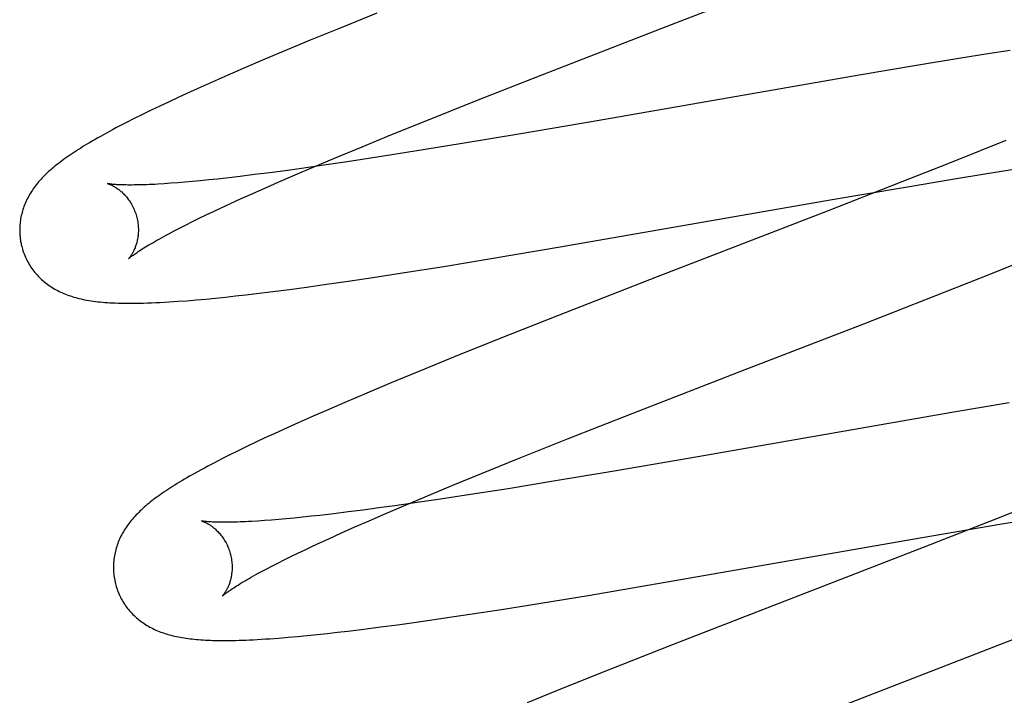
# Model space of a CAD drawing. Header units: inches. Extents: x 0 to 243, y 0 to 157.
# Tile 43 of 63: x 84.775 to 84.94, y 81.617 to 81.731. Entities that reach past the tile are written whole.
import ezdxf

# ---------------------------------------------------------------- set-up
doc = ezdxf.new("R2010")
doc.units = ezdxf.units.IN
doc.header["$LTSCALE"] = 13.357143
doc.header["$MEASUREMENT"] = 0
doc.linetypes.add('HIDDEN', pattern=[0.2, 0.1, -0.1])
doc.layers.add('DEFAULT_2', color=8, linetype='HIDDEN')

msp = doc.modelspace()

# ---------------------------------------------------------------- linework, layer by layer
at = {"layer": 'DEFAULT_2', "color": 8, "linetype": 'HIDDEN'}
for p, q in [((84.88364, 81.72997), (84.91083, 81.74052)), ((84.83477, 81.7322), (84.82855, 81.72968)), ((84.82855, 81.72968), (84.82353, 81.72762)), ((84.86244, 81.72174), (84.88364, 81.72997)), ((84.82353, 81.72762), (84.81964, 81.726)), ((84.81964, 81.726), (84.81586, 81.72441)), ((84.94143, 81.72592), (84.93768, 81.72534)), ((84.81586, 81.72441), (84.81221, 81.72285)), ((84.9328, 81.72457), (84.92565, 81.72339)), ((84.93768, 81.72534), (84.9328, 81.72457)), ((84.81221, 81.72285), (84.80955, 81.7217)), ((84.92565, 81.72339), (84.91598, 81.72176)), ((84.80955, 81.7217), (84.80698, 81.72056)), ((84.85156, 81.71747), (84.86244, 81.72174)), ((84.91598, 81.72176), (84.87186, 81.71408)), ((84.80448, 81.71945), (84.80287, 81.71872)), ((84.80698, 81.72056), (84.80448, 81.71945)), ((84.80129, 81.71799), (84.79974, 81.71727)), ((84.80287, 81.71872), (84.80129, 81.71799)), ((84.84317, 81.71412), (84.85156, 81.71747)), ((84.79672, 81.71583), (84.79527, 81.71513)), ((84.79822, 81.71655), (84.79672, 81.71583)), ((84.79974, 81.71727), (84.79822, 81.71655)), ((84.79389, 81.71444), (84.79259, 81.71378)), ((84.79527, 81.71513), (84.79389, 81.71444)), ((84.79259, 81.71378), (84.79137, 81.71315)), ((84.83711, 81.71168), (84.84317, 81.71412)), ((84.87186, 81.71408), (84.85902, 81.71187)), ((84.83225, 81.70969), (84.83711, 81.71168)), ((84.85902, 81.71187), (84.8488, 81.71016)), ((84.82759, 81.70775), (84.83225, 81.70969)), ((84.8488, 81.71016), (84.84113, 81.70892)), ((84.94071, 81.71077), (84.9364, 81.70902)), ((84.82401, 81.70625), (84.82759, 81.70775)), ((84.8348, 81.70792), (84.82973, 81.70715)), ((84.84113, 81.70892), (84.8348, 81.70792)), ((84.9364, 81.70902), (84.93093, 81.70683)), ((84.82205, 81.70604), (84.81933, 81.70566)), ((84.82058, 81.70478), (84.82401, 81.70625)), ((84.82582, 81.70657), (84.82205, 81.70604)), ((84.82973, 81.70715), (84.82582, 81.70657)), ((84.93093, 81.70683), (84.92318, 81.70376)), ((84.93752, 81.70517), (84.94211, 81.70589)), ((84.8079, 81.70425), (84.80645, 81.7041)), ((84.80939, 81.70442), (84.8079, 81.70425)), ((84.81172, 81.70469), (84.80939, 81.70442)), ((84.81416, 81.70499), (84.81172, 81.70469)), ((84.8167, 81.70531), (84.81416, 81.70499)), ((84.81933, 81.70566), (84.8167, 81.70531)), ((84.81811, 81.70372), (84.82058, 81.70478)), ((84.92348, 81.70285), (84.9317, 81.70422)), ((84.9317, 81.70422), (84.93752, 81.70517)), ((84.80003, 81.70353), (84.79891, 81.70345)), ((84.8012, 81.70362), (84.80003, 81.70353)), ((84.80243, 81.70372), (84.8012, 81.70362)), ((84.80372, 81.70383), (84.80243, 81.70372)), ((84.80506, 81.70396), (84.80372, 81.70383)), ((84.80645, 81.7041), (84.80506, 81.70396)), ((84.81346, 81.70166), (84.81574, 81.70267)), ((84.81574, 81.70267), (84.81811, 81.70372)), ((84.92318, 81.70376), (84.91077, 81.69891)), ((84.91146, 81.70079), (84.92348, 81.70285)), ((84.81129, 81.70068), (84.81346, 81.70166)), ((84.80726, 81.69881), (84.80855, 81.69942)), ((84.80855, 81.69942), (84.80989, 81.70004)), ((84.80989, 81.70004), (84.81129, 81.70068)), ((84.86564, 81.69281), (84.91146, 81.70079)), ((84.80369, 81.69709), (84.80483, 81.69764)), ((84.80483, 81.69764), (84.80602, 81.69822)), ((84.80602, 81.69822), (84.80726, 81.69881)), ((84.91077, 81.69891), (84.88198, 81.68776)), ((84.80062, 81.69552), (84.80159, 81.69602)), ((84.80159, 81.69602), (84.80261, 81.69655)), ((84.80261, 81.69655), (84.80369, 81.69709)), ((84.79971, 81.69504), (84.80062, 81.69552)), ((84.85398, 81.69085), (84.86564, 81.69281)), ((84.83942, 81.6885), (84.84603, 81.68955)), ((84.84603, 81.68955), (84.85398, 81.69085)), ((84.93845, 81.6884), (84.94413, 81.69068)), ((84.8299, 81.68705), (84.83406, 81.68767)), ((84.83406, 81.68767), (84.83942, 81.6885)), ((84.88198, 81.68776), (84.86517, 81.68121)), ((84.93048, 81.68524), (84.93845, 81.6884)), ((84.82001, 81.68567), (84.8229, 81.68606)), ((84.8229, 81.68606), (84.82585, 81.68647)), ((84.82585, 81.68647), (84.8299, 81.68705)), ((84.80758, 81.68421), (84.80925, 81.68438)), ((84.80925, 81.68438), (84.81095, 81.68456)), ((84.81095, 81.68456), (84.81269, 81.68476)), ((84.81269, 81.68476), (84.81447, 81.68497)), ((84.81447, 81.68497), (84.8172, 81.68531)), ((84.8172, 81.68531), (84.82001, 81.68567)), ((84.91675, 81.67988), (84.93048, 81.68524)), ((84.80277, 81.68377), (84.80434, 81.6839)), ((84.80434, 81.6839), (84.80594, 81.68405)), ((84.80594, 81.68405), (84.80758, 81.68421)), ((84.86517, 81.68121), (84.85535, 81.67733)), ((84.89678, 81.67216), (84.91675, 81.67988)), ((84.85535, 81.67733), (84.84795, 81.67435)), ((84.84795, 81.67435), (84.84181, 81.67186)), ((84.84181, 81.67186), (84.83687, 81.66982)), ((84.87775, 81.66476), (84.89678, 81.67216)), ((84.83687, 81.66982), (84.83305, 81.66821)), ((84.83305, 81.66821), (84.82934, 81.66664)), ((84.82934, 81.66664), (84.82665, 81.66547)), ((84.94128, 81.66658), (84.93162, 81.66495)), ((84.82665, 81.66547), (84.82403, 81.66433)), ((84.86686, 81.66048), (84.87775, 81.66476)), ((84.93162, 81.66495), (84.88753, 81.65727)), ((84.82149, 81.6632), (84.81903, 81.66209)), ((84.82403, 81.66433), (84.82149, 81.6632)), ((84.81745, 81.66137), (84.81589, 81.66065)), ((84.81903, 81.66209), (84.81745, 81.66137)), ((84.81437, 81.65993), (84.81287, 81.65922)), ((84.81589, 81.66065), (84.81437, 81.65993)), ((84.85845, 81.65713), (84.86686, 81.66048)), ((84.81, 81.65781), (84.80866, 81.65713)), ((84.81141, 81.6585), (84.81, 81.65781)), ((84.81287, 81.65922), (84.81141, 81.6585)), ((84.80866, 81.65713), (84.80741, 81.65649)), ((84.85239, 81.65468), (84.85845, 81.65713)), ((84.88753, 81.65727), (84.8747, 81.65506)), ((84.84754, 81.65269), (84.85239, 81.65468)), ((84.8747, 81.65506), (84.8645, 81.65336)), ((84.8645, 81.65336), (84.85685, 81.65211)), ((84.84288, 81.65075), (84.84754, 81.65269)), ((84.85685, 81.65211), (84.85053, 81.65112)), ((84.84156, 81.64977), (84.8378, 81.64924)), ((84.83931, 81.64925), (84.84288, 81.65075)), ((84.84546, 81.65035), (84.84156, 81.64977)), ((84.85053, 81.65112), (84.84546, 81.65035)), ((84.94683, 81.65008), (84.93912, 81.64703)), ((84.82748, 81.64789), (84.82515, 81.64762)), ((84.82991, 81.64819), (84.82748, 81.64789)), ((84.83245, 81.64852), (84.82991, 81.64819)), ((84.83508, 81.64886), (84.83245, 81.64852)), ((84.8378, 81.64924), (84.83508, 81.64886)), ((84.83589, 81.64778), (84.83931, 81.64925)), ((84.81581, 81.64674), (84.81469, 81.64666)), ((84.81698, 81.64683), (84.81581, 81.64674)), ((84.81821, 81.64693), (84.81698, 81.64683)), ((84.81949, 81.64704), (84.81821, 81.64693)), ((84.82083, 81.64717), (84.81949, 81.64704)), ((84.82222, 81.64731), (84.82083, 81.64717)), ((84.82366, 81.64746), (84.82222, 81.64731)), ((84.82515, 81.64762), (84.82366, 81.64746)), ((84.83106, 81.64568), (84.83343, 81.64672)), ((84.83343, 81.64672), (84.83589, 81.64778)), ((84.93912, 81.64703), (84.92677, 81.6422)), ((84.93969, 81.64613), (84.94787, 81.64749)), ((84.82664, 81.64369), (84.8288, 81.64467)), ((84.8288, 81.64467), (84.83106, 81.64568)), ((84.9266, 81.64388), (84.93969, 81.64613)), ((84.82393, 81.64243), (84.82526, 81.64305)), ((84.82526, 81.64305), (84.82664, 81.64369)), ((84.882, 81.63612), (84.9266, 81.64388)), ((84.82024, 81.64067), (84.82142, 81.64124)), ((84.82142, 81.64124), (84.82265, 81.64183)), ((84.82265, 81.64183), (84.82393, 81.64243)), ((84.92677, 81.6422), (84.88466, 81.62587)), ((84.81704, 81.63906), (84.81805, 81.63958)), ((84.81805, 81.63958), (84.81912, 81.64011)), ((84.81912, 81.64011), (84.82024, 81.64067)), ((84.8152, 81.63809), (84.81609, 81.63856)), ((84.81609, 81.63856), (84.81704, 81.63906)), ((84.87034, 81.63415), (84.882, 81.63612)), ((84.86239, 81.63285), (84.87034, 81.63415)), ((84.85041, 81.63097), (84.85577, 81.63179)), ((84.85577, 81.63179), (84.86239, 81.63285)), ((84.83825, 81.62921), (84.84218, 81.62976)), ((84.84218, 81.62976), (84.84624, 81.63034)), ((84.84624, 81.63034), (84.85041, 81.63097)), ((84.82637, 81.62773), (84.8281, 81.62793)), ((84.8281, 81.62793), (84.82986, 81.62813)), ((84.82986, 81.62813), (84.83258, 81.62847)), ((84.83258, 81.62847), (84.83538, 81.62883)), ((84.83538, 81.62883), (84.83825, 81.62921)), ((84.81822, 81.62696), (84.81979, 81.62708)), ((84.81979, 81.62708), (84.8214, 81.62723)), ((84.8214, 81.62723), (84.82303, 81.62738)), ((84.82303, 81.62738), (84.82468, 81.62755)), ((84.82468, 81.62755), (84.82637, 81.62773)), ((84.91078, 81.61467), (84.94245, 81.62695)), ((84.88466, 81.62587), (84.8737, 81.62155)), ((84.8737, 81.62155), (84.86624, 81.61857)), ((84.86624, 81.61857), (84.86005, 81.61606))]:
    msp.add_line(p, q, dxfattribs=at)
for points in [[(84.79137, 81.71315), (84.7908, 81.71285), (84.79024, 81.71255), (84.7897, 81.71226), (84.78919, 81.71198), (84.78869, 81.71171), (84.7882, 81.71144), (84.78774, 81.71118), (84.78729, 81.71092), (84.78685, 81.71067), (84.78643, 81.71042), (84.78602, 81.71018), (84.78563, 81.70994), (84.78524, 81.70971), (84.78487, 81.70947), (84.7845, 81.70924), (84.78415, 81.70902), (84.7838, 81.70879), (84.78346, 81.70857), (84.78313, 81.70835), (84.78281, 81.70813), (84.7825, 81.70791), (84.7822, 81.7077), (84.7819, 81.70748), (84.78161, 81.70727), (84.78133, 81.70705), (84.78105, 81.70684), (84.78078, 81.70663), (84.78051, 81.70641), (84.78026, 81.7062), (84.78, 81.70599)], [(84.78, 81.70599), (84.77976, 81.70577), (84.77952, 81.70555), (84.77928, 81.70534), (84.77905, 81.70512), (84.77883, 81.7049), (84.77861, 81.70468), (84.77839, 81.70445), (84.77818, 81.70423), (84.77798, 81.704), (84.77778, 81.70378), (84.77759, 81.70355), (84.77741, 81.70332), (84.77722, 81.70308), (84.77705, 81.70285), (84.77688, 81.70261), (84.77672, 81.70238), (84.77656, 81.70214), (84.77641, 81.70189), (84.77626, 81.70165), (84.77612, 81.7014), (84.77599, 81.70115), (84.77586, 81.7009), (84.77574, 81.70065), (84.77562, 81.7004), (84.77551, 81.70015), (84.77541, 81.6999), (84.77531, 81.69965), (84.77522, 81.6994), (84.77514, 81.69914), (84.77506, 81.69888), (84.77499, 81.69862), (84.77492, 81.69836), (84.77486, 81.6981), (84.7748, 81.69783), (84.77475, 81.69756), (84.77471, 81.69729), (84.77467, 81.69702), (84.77464, 81.69675), (84.77462, 81.69648), (84.7746, 81.6962), (84.77459, 81.69592), (84.77459, 81.69565), (84.77459, 81.69537), (84.7746, 81.69509), (84.77462, 81.69481), (84.77464, 81.69454), (84.77467, 81.69426), (84.77471, 81.69398), (84.77475, 81.69371), (84.77481, 81.69343), (84.77486, 81.69316), (84.77493, 81.69288), (84.77499, 81.69265)], [(84.78942, 81.70347), (84.78941, 81.70348), (84.7894, 81.70348), (84.7894, 81.70348), (84.78942, 81.70348), (84.78944, 81.70347), (84.78947, 81.70346), (84.7895, 81.70345), (84.78955, 81.70343), (84.7896, 81.70342), (84.78965, 81.7034), (84.78972, 81.70337), (84.78978, 81.70335), (84.78985, 81.70332), (84.78993, 81.70328), (84.79001, 81.70325), (84.7901, 81.70321), (84.79019, 81.70316), (84.79028, 81.70311), (84.79038, 81.70306), (84.79048, 81.703), (84.79058, 81.70294), (84.79069, 81.70288), (84.7908, 81.70281), (84.79091, 81.70273), (84.79103, 81.70265), (84.79115, 81.70257), (84.79127, 81.70248), (84.79139, 81.70239), (84.79152, 81.70229), (84.79164, 81.70218), (84.79177, 81.70207), (84.7919, 81.70195), (84.79203, 81.70182), (84.79216, 81.70169), (84.79229, 81.70155), (84.79242, 81.70141), (84.79255, 81.70125), (84.79269, 81.7011), (84.79282, 81.70093), (84.79294, 81.70076), (84.79307, 81.70058), (84.79319, 81.70039), (84.79332, 81.7002), (84.79343, 81.7), (84.79355, 81.69979), (84.79366, 81.69958), (84.79376, 81.69936), (84.79386, 81.69914), (84.79395, 81.69892), (84.79404, 81.69869), (84.79413, 81.69845), (84.7942, 81.69822), (84.79426, 81.69801)], [(84.79891, 81.70345), (84.79786, 81.70339), (84.79735, 81.70336), (84.79686, 81.70334), (84.79639, 81.70332), (84.79593, 81.7033), (84.79549, 81.70328), (84.79506, 81.70327), (84.79465, 81.70326), (84.79425, 81.70325), (84.79388, 81.70325), (84.79351, 81.70324), (84.79317, 81.70324), (84.79283, 81.70324), (84.79252, 81.70325), (84.79222, 81.70325), (84.79194, 81.70326), (84.79168, 81.70327), (84.79143, 81.70328), (84.79119, 81.70329), (84.79097, 81.7033), (84.79077, 81.70332), (84.79059, 81.70333), (84.79042, 81.70334), (84.79026, 81.70336), (84.79012, 81.70337), (84.78999, 81.70339), (84.78988, 81.7034), (84.78978, 81.70342), (84.78969, 81.70343), (84.78961, 81.70344), (84.78955, 81.70345), (84.7895, 81.70346), (84.78946, 81.70347), (84.78943, 81.70347), (84.78942, 81.70347)], [(84.79426, 81.69801), (84.79432, 81.6978), (84.79437, 81.69756), (84.79442, 81.69731), (84.79447, 81.69707), (84.7945, 81.69683), (84.79453, 81.69659), (84.79455, 81.69635), (84.79457, 81.69611), (84.79458, 81.69588), (84.79458, 81.69565), (84.79458, 81.69542), (84.79457, 81.6952), (84.79455, 81.69498), (84.79453, 81.69476), (84.7945, 81.69455), (84.79447, 81.69435), (84.79444, 81.69415), (84.7944, 81.69396), (84.79436, 81.69377), (84.79432, 81.69359), (84.79427, 81.69342), (84.79422, 81.69325), (84.79417, 81.69309), (84.79412, 81.69293), (84.79406, 81.69278), (84.79401, 81.69264), (84.79395, 81.6925), (84.79389, 81.69236), (84.79383, 81.69224), (84.79378, 81.69211), (84.79372, 81.692), (84.79366, 81.69189), (84.7936, 81.69178), (84.79354, 81.69168), (84.79349, 81.69159), (84.79343, 81.6915), (84.79338, 81.69141), (84.79333, 81.69133), (84.79327, 81.69126), (84.79323, 81.69119), (84.79318, 81.69113), (84.79314, 81.69107), (84.7931, 81.69102), (84.79306, 81.69097), (84.79302, 81.69093), (84.79299, 81.6909), (84.79297, 81.69087), (84.79295, 81.69085), (84.79293, 81.69083), (84.79292, 81.69082), (84.79292, 81.69081)], [(84.79292, 81.69081), (84.79293, 81.69082), (84.79294, 81.69084), (84.79297, 81.69086), (84.793, 81.69089), (84.79304, 81.69092), (84.79309, 81.69096), (84.79315, 81.69101), (84.79322, 81.69107), (84.7933, 81.69113), (84.79339, 81.69121), (84.79349, 81.69128), (84.79361, 81.69137), (84.79373, 81.69146), (84.79387, 81.69157), (84.79403, 81.69167), (84.79419, 81.69179), (84.79437, 81.69191), (84.79457, 81.69204), (84.79478, 81.69218), (84.795, 81.69233), (84.79524, 81.69248), (84.7955, 81.69264), (84.79577, 81.69281), (84.79605, 81.69298), (84.79635, 81.69316), (84.79666, 81.69334), (84.79699, 81.69353), (84.79733, 81.69373), (84.79769, 81.69394), (84.79807, 81.69415), (84.79845, 81.69436), (84.79886, 81.69458), (84.79928, 81.69481), (84.79971, 81.69504)], [(84.77499, 81.69265), (84.77506, 81.69242), (84.77514, 81.69216), (84.77523, 81.69189), (84.77533, 81.69163), (84.77544, 81.69137), (84.77555, 81.69111), (84.77566, 81.69086), (84.77579, 81.69061), (84.77592, 81.69036), (84.77605, 81.69012), (84.77619, 81.68988), (84.77634, 81.68964), (84.77649, 81.68941), (84.77665, 81.68918), (84.77681, 81.68896), (84.77698, 81.68874), (84.77715, 81.68853), (84.77733, 81.68832), (84.77751, 81.68811), (84.77769, 81.68791), (84.77788, 81.68772), (84.77807, 81.68753), (84.77827, 81.68735), (84.77847, 81.68717), (84.77868, 81.68699), (84.77889, 81.68682), (84.7791, 81.68665), (84.77932, 81.68649), (84.77954, 81.68633), (84.77977, 81.68618), (84.78, 81.68603), (84.78024, 81.68588), (84.78049, 81.68573), (84.78074, 81.6856), (84.78099, 81.68546), (84.78125, 81.68533), (84.78151, 81.68521), (84.78177, 81.68509), (84.78204, 81.68497), (84.78231, 81.68486), (84.78258, 81.68476), (84.78286, 81.68466), (84.78314, 81.68456), (84.78343, 81.68447), (84.78372, 81.68438), (84.78402, 81.68429), (84.78432, 81.68421), (84.78462, 81.68414), (84.78494, 81.68406), (84.78526, 81.68399), (84.78558, 81.68393), (84.78592, 81.68386), (84.78626, 81.6838), (84.78662, 81.68375), (84.78698, 81.68369), (84.78735, 81.68365), (84.78774, 81.6836), (84.78813, 81.68356), (84.78853, 81.68352), (84.78894, 81.68348), (84.78936, 81.68345), (84.78979, 81.68343), (84.79023, 81.6834), (84.79069, 81.68338), (84.79115, 81.68336), (84.79163, 81.68335), (84.79212, 81.68334), (84.79263, 81.68334), (84.79315, 81.68333), (84.79369, 81.68333), (84.79425, 81.68334), (84.79483, 81.68335), (84.79545, 81.68336), (84.79611, 81.68338), (84.7968, 81.68341), (84.79751, 81.68344), (84.79825, 81.68347), (84.799, 81.68351), (84.79974, 81.68356), (84.8005, 81.68361), (84.80125, 81.68366), (84.80277, 81.68377)], [(84.80741, 81.65649), (84.80682, 81.65618), (84.80625, 81.65588), (84.80569, 81.65558), (84.80516, 81.65529), (84.80464, 81.65501), (84.80415, 81.65473), (84.80366, 81.65446), (84.8032, 81.6542), (84.80275, 81.65394), (84.80232, 81.65369), (84.8019, 81.65344), (84.80149, 81.6532), (84.8011, 81.65296), (84.80071, 81.65272), (84.80034, 81.65249), (84.79998, 81.65225), (84.79963, 81.65203), (84.79929, 81.6518), (84.79895, 81.65158), (84.79863, 81.65136), (84.79832, 81.65114), (84.79801, 81.65092), (84.79771, 81.65071), (84.79742, 81.65049), (84.79713, 81.65028), (84.79686, 81.65006), (84.79659, 81.64985), (84.79632, 81.64963), (84.79606, 81.64942), (84.79581, 81.64921)], [(84.79581, 81.64921), (84.79556, 81.64899), (84.79532, 81.64877), (84.79508, 81.64856), (84.79485, 81.64834), (84.79463, 81.64812), (84.79441, 81.6479), (84.79419, 81.64768), (84.79398, 81.64745), (84.79378, 81.64722), (84.79358, 81.647), (84.79339, 81.64677), (84.7932, 81.64654), (84.79302, 81.6463), (84.79285, 81.64607), (84.79268, 81.64583), (84.79252, 81.6456), (84.79236, 81.64535), (84.79221, 81.64511), (84.79206, 81.64487), (84.79192, 81.64462), (84.79178, 81.64437), (84.79165, 81.64412), (84.79153, 81.64387), (84.79142, 81.64362), (84.79131, 81.64337), (84.7912, 81.64312), (84.79111, 81.64287), (84.79102, 81.64261), (84.79093, 81.64236), (84.79085, 81.6421), (84.79078, 81.64184), (84.79071, 81.64158), (84.79065, 81.64131), (84.79059, 81.64105), (84.79054, 81.64078), (84.7905, 81.64051), (84.79046, 81.64024), (84.79043, 81.63996), (84.79041, 81.63969), (84.79039, 81.63941), (84.79038, 81.63914), (84.79038, 81.63886), (84.79038, 81.63858), (84.79039, 81.6383), (84.79041, 81.63802), (84.79043, 81.63775), (84.79046, 81.63747), (84.7905, 81.63719), (84.79054, 81.63692), (84.7906, 81.63664), (84.79066, 81.63637), (84.79072, 81.63609), (84.79078, 81.63586)], [(84.80521, 81.64668), (84.8052, 81.64669), (84.80519, 81.64669), (84.80519, 81.64669), (84.80521, 81.64668), (84.80523, 81.64668), (84.80526, 81.64667), (84.8053, 81.64666), (84.80534, 81.64664), (84.80539, 81.64662), (84.80545, 81.6466), (84.80551, 81.64658), (84.80558, 81.64655), (84.80565, 81.64652), (84.80573, 81.64649), (84.80581, 81.64645), (84.80589, 81.64641), (84.80598, 81.64637), (84.80608, 81.64632), (84.80617, 81.64627), (84.80627, 81.64621), (84.80638, 81.64615), (84.80649, 81.64608), (84.8066, 81.64602), (84.80671, 81.64594), (84.80682, 81.64586), (84.80694, 81.64578), (84.80706, 81.64569), (84.80719, 81.64559), (84.80731, 81.64549), (84.80744, 81.64539), (84.80756, 81.64527), (84.80769, 81.64515), (84.80782, 81.64503), (84.80795, 81.6449), (84.80808, 81.64476), (84.80822, 81.64461), (84.80835, 81.64446), (84.80848, 81.6443), (84.80861, 81.64414), (84.80874, 81.64396), (84.80886, 81.64378), (84.80899, 81.6436), (84.80911, 81.6434), (84.80922, 81.6432), (84.80934, 81.643), (84.80945, 81.64279), (84.80955, 81.64257), (84.80965, 81.64235), (84.80975, 81.64212), (84.80983, 81.64189), (84.80992, 81.64166), (84.80999, 81.64143), (84.81005, 81.64122)], [(84.81469, 81.64666), (84.81364, 81.6466), (84.81313, 81.64657), (84.81264, 81.64655), (84.81217, 81.64652), (84.81171, 81.64651), (84.81127, 81.64649), (84.81084, 81.64648), (84.81043, 81.64647), (84.81004, 81.64646), (84.80966, 81.64645), (84.8093, 81.64645), (84.80895, 81.64645), (84.80862, 81.64645), (84.80831, 81.64646), (84.80801, 81.64646), (84.80773, 81.64647), (84.80746, 81.64648), (84.80721, 81.64649), (84.80698, 81.6465), (84.80676, 81.64651), (84.80656, 81.64653), (84.80638, 81.64654), (84.80621, 81.64655), (84.80605, 81.64657), (84.80591, 81.64658), (84.80578, 81.6466), (84.80567, 81.64661), (84.80557, 81.64662), (84.80548, 81.64664), (84.8054, 81.64665), (84.80534, 81.64666), (84.80529, 81.64667), (84.80525, 81.64668), (84.80522, 81.64668), (84.80521, 81.64668)], [(84.81005, 81.64122), (84.81011, 81.64101), (84.81017, 81.64076), (84.81022, 81.64052), (84.81026, 81.64028), (84.81029, 81.64004), (84.81032, 81.63979), (84.81034, 81.63955), (84.81036, 81.63932), (84.81037, 81.63908), (84.81037, 81.63885), (84.81037, 81.63862), (84.81036, 81.63839), (84.81034, 81.63818), (84.81032, 81.63796), (84.81029, 81.63775), (84.81026, 81.63755), (84.81023, 81.63735), (84.81019, 81.63715), (84.81015, 81.63697), (84.8101, 81.63679), (84.81006, 81.63661), (84.81001, 81.63644), (84.80996, 81.63628), (84.8099, 81.63613), (84.80985, 81.63598), (84.80979, 81.63583), (84.80973, 81.63569), (84.80968, 81.63556), (84.80962, 81.63543), (84.80956, 81.63531), (84.8095, 81.63519), (84.80944, 81.63508), (84.80938, 81.63498), (84.80933, 81.63488), (84.80927, 81.63478), (84.80922, 81.63469), (84.80916, 81.63461), (84.80911, 81.63453), (84.80906, 81.63446), (84.80901, 81.63439), (84.80896, 81.63433), (84.80892, 81.63427), (84.80888, 81.63422), (84.80884, 81.63417), (84.80881, 81.63413), (84.80878, 81.6341), (84.80876, 81.63407), (84.80874, 81.63405), (84.80872, 81.63403), (84.80871, 81.63402), (84.80871, 81.63402)], [(84.80871, 81.63402), (84.80872, 81.63403), (84.80874, 81.63405), (84.80876, 81.63407), (84.8088, 81.6341), (84.80884, 81.63414), (84.80889, 81.63418), (84.80895, 81.63423), (84.80902, 81.63429), (84.80911, 81.63436), (84.8092, 81.63443), (84.80931, 81.63451), (84.80942, 81.6346), (84.80956, 81.6347), (84.8097, 81.6348), (84.80986, 81.63491), (84.81003, 81.63503), (84.81021, 81.63515), (84.81041, 81.63529), (84.81063, 81.63543), (84.81086, 81.63558), (84.8111, 81.63573), (84.81136, 81.63589), (84.81163, 81.63606), (84.81192, 81.63624), (84.81222, 81.63642), (84.81254, 81.63661), (84.81288, 81.6368), (84.81323, 81.637), (84.81359, 81.63721), (84.81397, 81.63742), (84.81436, 81.63764), (84.81477, 81.63786), (84.8152, 81.63809)], [(84.79078, 81.63586), (84.79085, 81.63563), (84.79093, 81.63537), (84.79102, 81.6351), (84.79112, 81.63484), (84.79123, 81.63458), (84.79134, 81.63432), (84.79145, 81.63407), (84.79158, 81.63382), (84.7917, 81.63357), (84.79184, 81.63333), (84.79198, 81.63309), (84.79213, 81.63285), (84.79228, 81.63262), (84.79243, 81.6324), (84.7926, 81.63217), (84.79276, 81.63195), (84.79293, 81.63174), (84.79311, 81.63153), (84.79329, 81.63133), (84.79348, 81.63113), (84.79367, 81.63094), (84.79386, 81.63075), (84.79406, 81.63056), (84.79426, 81.63038), (84.79446, 81.63021), (84.79467, 81.63004), (84.79488, 81.62987), (84.7951, 81.62971), (84.79532, 81.62955), (84.79555, 81.62939), (84.79578, 81.62924), (84.79602, 81.6291), (84.79626, 81.62895), (84.79651, 81.62881), (84.79677, 81.62868), (84.79702, 81.62855), (84.79728, 81.62842), (84.79754, 81.6283), (84.79781, 81.62819), (84.79808, 81.62808), (84.79835, 81.62797), (84.79863, 81.62787), (84.79891, 81.62777), (84.7992, 81.62768), (84.79949, 81.62759), (84.79979, 81.62751), (84.80008, 81.62743), (84.80039, 81.62735), (84.80069, 81.62728), (84.801, 81.62721), (84.80131, 81.62715), (84.80163, 81.62709), (84.80195, 81.62703), (84.80228, 81.62698), (84.80261, 81.62693), (84.80295, 81.62688), (84.80329, 81.62684), (84.80364, 81.6268), (84.804, 81.62676), (84.80436, 81.62672), (84.80473, 81.62669), (84.8051, 81.62667), (84.80549, 81.62664), (84.80588, 81.62662), (84.80629, 81.6266), (84.8067, 81.62658), (84.80713, 81.62657), (84.80756, 81.62656), (84.80801, 81.62655), (84.80847, 81.62654), (84.80895, 81.62654), (84.80944, 81.62654), (84.80994, 81.62655), (84.81046, 81.62656), (84.811, 81.62657), (84.81155, 81.62658), (84.81212, 81.6266), (84.81271, 81.62662), (84.81332, 81.62665), (84.81395, 81.62668), (84.8146, 81.62671), (84.81528, 81.62675), (84.81598, 81.6268), (84.8167, 81.62684), (84.81822, 81.62696)]]:
    msp.add_lwpolyline(points, dxfattribs=at)

doc.saveas('drawing.dxf')
